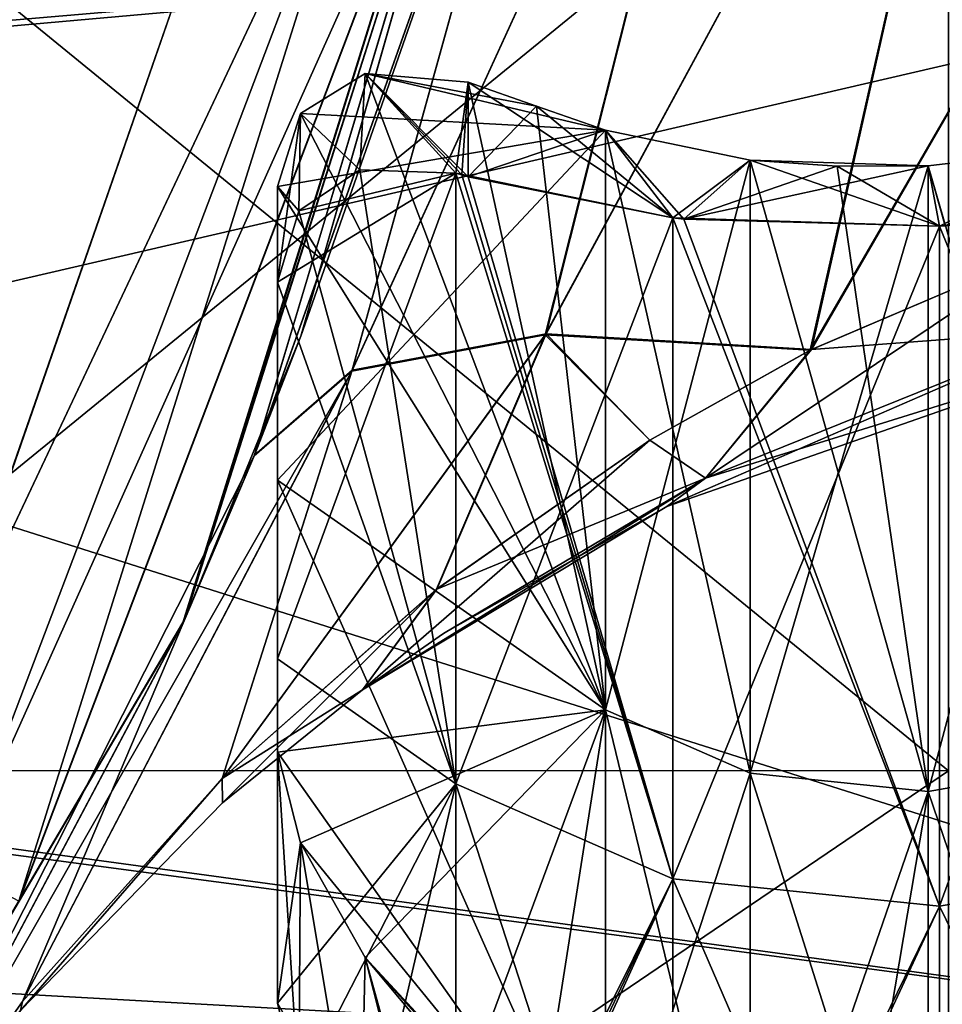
# Model space of a CAD drawing. Header units: metres. Extents: x -46 to 104, y -30 to 30.
# Tile 35 of 127: x 11.45 to 13.81, y -6.27 to -3.75. Entities that reach past the tile are written whole.
import ezdxf

# ---------------------------------------------------------------- set-up
doc = ezdxf.new("R2010")
doc.units = ezdxf.units.M
doc.layers.add('solid_122529', color=7, linetype='CONTINUOUS')

msp = doc.modelspace()

# ---------------------------------------------------------------- linework, layer by layer
at = {"layer": 'solid_122529'}
for points in [[(12.302853, -4.654213, 557.537354), (12.920993, -2.425102, 556.584229), (13.352209, -2.361421, 557.201477)], [(12.797485, -4.560983, 558.118225), (12.302853, -4.654213, 557.537354), (13.352209, -2.361421, 557.201477)], [(13.352654, -2.359109, 578.799133), (12.304104, -4.651912, 578.463074), (12.799639, -4.558865, 577.881714)], [(13.352654, -2.359109, 578.799133), (12.921435, -2.42274, 579.416382), (12.304104, -4.651912, 578.463074)], [(12.797485, -4.560983, 558.118225), (13.352209, -2.361421, 557.201477), (13.976467, -2.383467, 557.626648)], [(13.976965, -2.381139, 578.373962), (13.352654, -2.359109, 578.799133), (12.799639, -4.558865, 577.881714)], [(13.474835, -4.60057, 558.500061), (12.797485, -4.560983, 558.118225), (13.976467, -2.383467, 557.626648)], [(13.976965, -2.381139, 578.373962), (12.799639, -4.558865, 577.881714), (13.478174, -4.598881, 577.500122)], [(13.474835, -4.60057, 558.500061), (13.976467, -2.383467, 557.626648), (14.70908, -2.469373, 557.794495)], [(13.976965, -2.381139, 578.373962), (13.478174, -4.598881, 577.500122), (14.709624, -2.467081, 578.206055)], [(12.920993, -2.425102, 556.584229), (12.053176, -4.870416, 556.833923), (12.172325, -4.564482, 556.66394)], [(12.302853, -4.654213, 557.537354), (12.053176, -4.870416, 556.833923), (12.920993, -2.425102, 556.584229)], [(12.921435, -2.42274, 579.416382), (12.7479, -2.547751, 580.149292), (12.053852, -4.868742, 579.166199)], [(12.921435, -2.42274, 579.416382), (12.053852, -4.868742, 579.166199), (12.304104, -4.651912, 578.463074)], [(12.920993, -2.425102, 556.584229), (12.172325, -4.564482, 556.66394), (12.747429, -2.55011, 555.850891)], [(13.478174, -4.598881, 577.500122), (14.081931, -4.340775, 577.56073), (14.709624, -2.467081, 578.206055)], [(13.474835, -4.60057, 558.500061), (14.70908, -2.469373, 557.794495), (14.081933, -4.340775, 558.43927)], [(11.870115, -5.300978, 550.5), (12.744781, -2.563305, 550.5), (12.053176, -4.870416, 556.833923)], [(12.557202, -3.095073, 550.25), (12.744781, -2.563305, 550.5), (11.870115, -5.300978, 550.5)], [(12.7479, -2.547751, 580.149292), (12.747199, -2.551259, 585.5), (11.876332, -5.287035, 585.5)], [(12.172257, -4.564663, 579.336182), (12.7479, -2.547751, 580.149292), (11.876332, -5.287035, 585.5)], [(12.55733, -3.095104, 585.749756), (11.876332, -5.287035, 585.5), (12.747199, -2.551259, 585.5)], [(12.744781, -2.563305, 550.5), (12.172325, -4.564482, 556.66394), (12.053176, -4.870416, 556.833923)], [(12.053852, -4.868742, 579.166199), (12.7479, -2.547751, 580.149292), (12.172257, -4.564663, 579.336182)], [(12.744781, -2.563305, 550.5), (12.747429, -2.55011, 555.850891), (12.172325, -4.564482, 556.66394)], [(12.215456, -2.652585, 586), (11.033828, -3.24064, 586), (10.460439, -4.777542, 586)], [(11.234023, -5.481225, 586), (12.215456, -2.652585, 586), (10.460439, -4.777542, 586)], [(12.212811, -2.664707, 550), (11.227774, -5.494029, 550), (11.033828, -3.24064, 550)], [(12.379288, -3.05122, 550.066833), (11.227774, -5.494029, 550), (12.212811, -2.664707, 550)], [(12.379508, -3.051275, 585.932983), (12.215456, -2.652585, 586), (11.234023, -5.481225, 586)], [(8.21393, -4.0316, 1087.640991), (8.723456, -2.761495, 1087.296631), (16, -3.364645, 1087.442993)], [(8.717191, -2.781184, 12.699017), (8.201119, -4.057607, 12.350539), (16, -3.364645, 12.557036)], [(10.5, -2.958702, 10.074323), (13.828889, -2.958192, 10.074677), (13.828889, -5.676729, 8.833162)], [(10.5, -5.675944, -8.833496), (13.828889, -5.676729, -8.833162), (13.828889, -2.958192, -10.074677)], [(10.5, -2.958702, -10.074323), (10.5, -5.675944, -8.833496), (13.828889, -2.958192, -10.074677)], [(13.828889, -2.958192, 1089.925293), (10.5, -2.958702, 1089.925659), (10.5, -5.675944, 1091.166504)], [(13.828889, -2.958192, 1089.925293), (10.5, -5.675944, 1091.166504), (13.828889, -5.676729, 1091.16687)], [(13.828889, -5.676729, 1108.83313), (10.5, -2.958702, 1110.074341), (13.828889, -2.958192, 1110.074707)], [(10.5, -5.675944, 8.833496), (10.5, -2.958702, 10.074323), (13.828889, -5.676729, 8.833162)], [(13.828889, -5.676729, 1108.83313), (10.5, -5.675944, 1108.833496), (10.5, -2.958702, 1110.074341)], [(11.289363, -5.925115, 550.066833), (11.227774, -5.494029, 550), (12.379288, -3.05122, 550.066833)], [(11.289564, -5.92522, 585.932983), (12.379508, -3.051275, 585.932983), (11.234023, -5.481225, 586)], [(11.289363, -5.925115, 550.066833), (12.379288, -3.05122, 550.066833), (11.451614, -6.010271, 550.25)], [(12.55733, -3.095104, 585.749756), (12.379508, -3.051275, 585.932983), (11.289564, -5.92522, 585.932983)], [(12.379288, -3.05122, 550.066833), (12.557202, -3.095073, 550.25), (11.451614, -6.010271, 550.25)], [(11.45173, -6.010332, 585.749756), (12.55733, -3.095104, 585.749756), (11.289564, -5.92522, 585.932983)], [(11.451614, -6.010271, 550.25), (12.557202, -3.095073, 550.25), (11.870115, -5.300978, 550.5)], [(11.45173, -6.010332, 585.749756), (11.876332, -5.287035, 585.5), (12.55733, -3.095104, 585.749756)], [(16, -3.364645, -12.557036), (16, -6.499997, -11.258332), (-40.5, -3.364976, -12.556726)], [(16, -3.364645, 1112.557007), (-40.5, -3.364976, 1112.556763), (-40.5, -6.499179, 1111.258667)], [(16, -6.499997, 1111.258301), (16, -3.364645, 1112.557007), (-40.5, -6.499179, 1111.258667)], [(16, -6.499997, -11.258332), (-40.5, -6.499179, -11.258723), (-40.5, -3.364976, -12.556726)], [(7.418487, -5.35617, 11.845313), (16, -6.499997, 11.258332), (16, -3.364645, 12.557036)], [(8.201119, -4.057607, 12.350539), (7.418487, -5.35617, 11.845313), (16, -3.364645, 12.557036)], [(8.21393, -4.0316, 1087.640991), (16, -3.364645, 1087.442993), (16, -6.499997, 1088.741699)], [(12.171475, -3.994546, 1107.460815), (12.32296, -4.138785, 1108.463501), (12.336622, -3.892391, 1107.735474)], [(12.336622, -3.892391, 1092.264526), (12.32296, -4.138785, 1091.536499), (12.171475, -3.994546, 1092.539185)], [(12.171475, -3.994546, 1107.460815), (12.336622, -3.892391, 1107.735474), (12.951815, -5.52094, 1107.598877)], [(12.951815, -4.037411, 1091.519165), (12.336622, -3.892391, 1092.264526), (12.171475, -3.994546, 1092.539185)], [(12.171475, -3.994546, 7.460824), (12.32296, -4.138785, 8.46345), (12.336622, -3.892391, 7.735522)], [(12.336622, -3.892391, -7.735522), (12.32296, -4.138785, -8.46345), (12.171475, -3.994546, -7.460824)], [(12.171475, -3.994546, 7.460824), (12.336622, -3.892391, 7.735522), (12.951815, -5.52094, 7.598926)], [(12.951815, -4.037411, -8.480788), (12.336622, -3.892391, -7.735522), (12.171475, -3.994546, -7.460824)], [(12.336622, -3.892391, 1107.735474), (12.32296, -4.138785, 1108.463501), (12.568792, -4.147578, 1108.784302)], [(12.336622, -3.892391, 1092.264526), (12.568792, -4.147578, 1091.215698), (12.32296, -4.138785, 1091.536499)], [(12.336622, -3.892391, 7.735522), (12.32296, -4.138785, 8.46345), (12.568792, -4.147578, 8.784243)], [(12.336622, -3.892391, -7.735522), (12.568792, -4.147578, -8.784243), (12.32296, -4.138785, -8.46345)], [(12.336622, -3.892391, 1107.735474), (12.568792, -4.147578, 1108.784302), (12.584155, -4.152164, 1108.802002)], [(12.59992, -3.915032, 1091.925659), (12.568792, -4.147578, 1091.215698), (12.336622, -3.892391, 1092.264526)], [(12.336622, -3.892391, 1107.735474), (12.584155, -4.152164, 1108.802002), (12.59992, -4.157139, 1108.819458)], [(12.336622, -3.892391, 1107.735474), (12.59992, -4.157139, 1108.819458), (12.59992, -3.915032, 1108.074341)], [(12.336622, -3.892391, 1107.735474), (12.59992, -3.915032, 1108.074341), (12.951815, -5.52094, 1107.598877)], [(12.336622, -3.892391, 1092.264526), (12.951815, -4.037411, 1091.519165), (12.774848, -3.975885, 1091.723511)], [(12.774848, -3.975885, 1091.723511), (12.59992, -3.915032, 1091.925659), (12.336622, -3.892391, 1092.264526)], [(12.336622, -3.892391, 7.735522), (12.568792, -4.147578, 8.784243), (12.584155, -4.152164, 8.802002)], [(12.59992, -3.915032, -8.074326), (12.568792, -4.147578, -8.784243), (12.336622, -3.892391, -7.735522)], [(12.336622, -3.892391, 7.735522), (12.584155, -4.152164, 8.802002), (12.59992, -4.157139, 8.819454)], [(12.336622, -3.892391, 7.735522), (12.59992, -4.157139, 8.819454), (12.59992, -3.915032, 8.074326)], [(12.336622, -3.892391, 7.735522), (12.59992, -3.915032, 8.074326), (12.951815, -5.52094, 7.598926)], [(12.336622, -3.892391, -7.735522), (12.951815, -4.037411, -8.480788), (12.774848, -3.975885, -8.276436)], [(12.774848, -3.975885, -8.276436), (12.59992, -3.915032, -8.074326), (12.336622, -3.892391, -7.735522)], [(12.59992, -3.915032, 1091.925659), (12.584159, -4.152166, 1091.197998), (12.568792, -4.147578, 1091.215698)], [(12.59992, -3.915032, -8.074326), (12.584159, -4.152166, -8.802006), (12.568792, -4.147578, -8.784243)], [(12.59992, -3.915032, 1091.925659), (12.59992, -4.157139, 1091.180542), (12.584159, -4.152166, 1091.197998)], [(12.59992, -3.915032, -8.074326), (12.59992, -4.157139, -8.819454), (12.584159, -4.152166, -8.802006)], [(12.59992, -3.915032, 1108.074341), (12.59992, -4.157139, 1108.819458), (13.123723, -4.262065, 1109.186768)], [(12.59992, -3.915032, 1108.074341), (13.123723, -4.262065, 1109.186768), (12.774865, -3.975892, 1108.276489)], [(12.774848, -3.975885, 1091.723511), (12.59992, -4.157139, 1091.180542), (12.59992, -3.915032, 1091.925659)], [(12.59992, -3.915032, 1108.074341), (12.774865, -3.975892, 1108.276489), (12.951815, -5.52094, 1107.598877)], [(12.59992, -3.915032, 8.074326), (12.59992, -4.157139, 8.819454), (13.123723, -4.262065, 9.18677)], [(12.59992, -3.915032, 8.074326), (13.123723, -4.262065, 9.18677), (12.774865, -3.975892, 8.276456)], [(12.774848, -3.975885, -8.276436), (12.59992, -4.157139, -8.819454), (12.59992, -3.915032, -8.074326)], [(12.59992, -3.915032, 8.074326), (12.774865, -3.975892, 8.276456), (12.951815, -5.52094, 7.598926)], [(12.951815, -4.037411, 1091.519165), (12.59992, -4.157139, 1091.180542), (12.774848, -3.975885, 1091.723511)], [(12.951815, -4.037411, -8.480788), (12.59992, -4.157139, -8.819454), (12.774848, -3.975885, -8.276436)], [(12.774865, -3.975892, 1108.276489), (13.123723, -4.262065, 1109.186768), (12.951815, -4.037411, 1108.480835)], [(12.774865, -3.975892, 1108.276489), (12.951815, -4.037411, 1108.480835), (12.951815, -5.52094, 1107.598877)], [(12.774865, -3.975892, 8.276456), (13.123723, -4.262065, 9.18677), (12.951815, -4.037411, 8.480788)], [(12.774865, -3.975892, 8.276456), (12.951815, -4.037411, 8.480788), (12.951815, -5.52094, 7.598926)], [(12.171475, -3.994546, 1107.460815), (12.113009, -4.18161, 1107.277344), (12.167589, -4.24368, 1108.203369)], [(12.171475, -3.994546, 1107.460815), (12.951815, -5.52094, 1107.598877), (12.113009, -4.18161, 1107.277344)], [(12.171475, -3.994546, 1092.539185), (12.113009, -4.426786, 1091.96814), (12.113009, -4.18161, 1092.722656)], [(12.171475, -3.994546, 1092.539185), (12.167589, -4.24368, 1091.796631), (12.113009, -4.426786, 1091.96814)], [(12.951815, -4.037411, 1091.519165), (12.171475, -3.994546, 1092.539185), (12.113009, -4.18161, 1092.722656)], [(12.171475, -3.994546, 7.460824), (12.113009, -4.18161, 7.277287), (12.167589, -4.24368, 8.203422)], [(12.171475, -3.994546, 7.460824), (12.951815, -5.52094, 7.598926), (12.113009, -4.18161, 7.277287)], [(12.171475, -3.994546, -7.460824), (12.113009, -4.426786, -8.031862), (12.113009, -4.18161, -7.277287)], [(12.171475, -3.994546, -7.460824), (12.167589, -4.24368, -8.203422), (12.113009, -4.426786, -8.031862)], [(12.951815, -4.037411, -8.480788), (12.171475, -3.994546, -7.460824), (12.113009, -4.18161, -7.277287)], [(12.171475, -3.994546, 1107.460815), (12.167589, -4.24368, 1108.203369), (12.32296, -4.138785, 1108.463501)], [(12.171475, -3.994546, 1092.539185), (12.32296, -4.138785, 1091.536499), (12.167589, -4.24368, 1091.796631)], [(12.171475, -3.994546, 7.460824), (12.167589, -4.24368, 8.203422), (12.32296, -4.138785, 8.46345)], [(12.171475, -3.994546, -7.460824), (12.32296, -4.138785, -8.46345), (12.167589, -4.24368, -8.203422)], [(7.437335, -5.329968, 1088.142822), (8.21393, -4.0316, 1087.640991), (16, -6.499997, 1088.741699)], [(12.951815, -4.037411, 1091.519165), (12.113009, -4.18161, 1092.722656), (12.113009, -4.933078, 1093.209595)], [(12.951815, -5.520942, 1092.401123), (12.951815, -4.037411, 1091.519165), (12.113009, -4.933078, 1093.209595)], [(12.951815, -4.037411, -8.480788), (12.113009, -4.18161, -7.277287), (12.113009, -4.933078, -6.790399)], [(12.951815, -5.520942, -7.598925), (12.951815, -4.037411, -8.480788), (12.113009, -4.933078, -6.790399)], [(12.951815, -4.037411, 1091.519165), (13.12372, -4.262064, 1090.813232), (12.59992, -4.157139, 1091.180542)], [(12.951815, -4.037411, -8.480788), (13.12372, -4.262064, -9.186768), (12.59992, -4.157139, -8.819454)], [(12.951815, -4.037411, 1108.480835), (13.123723, -4.262065, 1109.186768), (13.151624, -4.265043, 1109.198242)], [(13.321526, -4.11436, 1108.748901), (12.951815, -4.037411, 1108.480835), (13.151624, -4.265043, 1109.198242)], [(13.321472, -4.114355, 1091.251099), (13.12372, -4.262064, 1090.813232), (12.951815, -4.037411, 1091.519165)], [(13.321779, -5.682841, 1107.821777), (12.951815, -5.52094, 1107.598877), (12.951815, -4.037411, 1108.480835)], [(13.321779, -5.682841, 1107.821777), (12.951815, -4.037411, 1108.480835), (13.321526, -4.11436, 1108.748901)], [(13.321472, -4.114355, 1091.251099), (12.951815, -4.037411, 1091.519165), (12.951815, -5.520942, 1092.401123)], [(12.951815, -4.037411, 8.480788), (13.123723, -4.262065, 9.18677), (13.151624, -4.265043, 9.198298)], [(13.321526, -4.11436, 8.748941), (12.951815, -4.037411, 8.480788), (13.151624, -4.265043, 9.198298)], [(13.321472, -4.114355, -8.74892), (13.12372, -4.262064, -9.186768), (12.951815, -4.037411, -8.480788)], [(13.321779, -5.682841, 7.821747), (12.951815, -5.52094, 7.598926), (12.951815, -4.037411, 8.480788)], [(13.321779, -5.682841, 7.821747), (12.951815, -4.037411, 8.480788), (13.321526, -4.11436, 8.748941)], [(13.321472, -4.114355, -8.74892), (12.951815, -4.037411, -8.480788), (12.951815, -5.520942, -7.598925)], [(13.776468, -5.729902, 1092.113525), (14.217859, -5.652158, 1092.220459), (14.217859, -4.076731, 1091.290894)], [(13.776532, -4.128455, 1091.169067), (13.776468, -5.729902, 1092.113525), (14.217859, -4.076731, 1091.290894)], [(13.776468, -5.729902, -7.88652), (14.217859, -5.652158, -7.779528), (14.217859, -4.076731, -8.709087)], [(13.776532, -4.128455, -8.830877), (13.776468, -5.729902, -7.88652), (14.217859, -4.076731, -8.709087)], [(13.776532, -4.128455, 1091.169067), (14.217859, -4.076731, 1091.290894), (13.805654, -4.283122, 1090.690674)], [(13.776532, -4.128455, -8.830877), (14.217859, -4.076731, -8.709087), (13.805654, -4.283122, -9.309363)], [(13.776591, -4.128453, 1108.830933), (13.819984, -4.282494, 1109.308594), (14.217859, -4.076731, 1108.709106)], [(13.776591, -4.128453, 1108.830933), (14.217859, -4.076731, 1108.709106), (14.217859, -5.652157, 1107.779541)], [(13.776591, -4.128453, 8.830876), (13.819984, -4.282494, 9.308644), (14.217859, -4.076731, 8.709087)], [(13.776591, -4.128453, 8.830876), (14.217859, -4.076731, 8.709087), (14.217859, -5.652157, 7.779529)], [(14.217859, -4.076731, 1091.290894), (13.82039, -4.282476, 1090.691406), (13.805654, -4.283122, 1090.690674)], [(14.217859, -4.076731, -8.709087), (13.82039, -4.282476, -9.308624), (13.805654, -4.283122, -9.309363)], [(13.321472, -4.114355, 1091.251099), (12.951815, -5.520942, 1092.401123), (13.321779, -5.682829, 1092.178223)], [(13.321472, -4.114355, -8.74892), (12.951815, -5.520942, -7.598925), (13.321779, -5.682829, -7.821755)], [(13.321472, -4.114355, 1091.251099), (13.152021, -4.265083, 1090.801514), (13.12372, -4.262064, 1090.813232)], [(13.321472, -4.114355, -8.74892), (13.152021, -4.265083, -9.198456), (13.12372, -4.262064, -9.186768)], [(13.321526, -4.11436, 1108.748901), (13.151624, -4.265043, 1109.198242), (13.805645, -4.283122, 1109.309326)], [(13.321526, -4.11436, 8.748941), (13.151624, -4.265043, 9.198298), (13.805645, -4.283122, 9.309362)], [(13.321472, -4.114355, 1091.251099), (13.543326, -4.129791, 1091.184814), (13.152021, -4.265083, 1090.801514)], [(13.321472, -4.114355, -8.74892), (13.543326, -4.129791, -8.815229), (13.152021, -4.265083, -9.198456)], [(13.776532, -4.128455, 1091.169067), (13.805654, -4.283122, 1090.690674), (13.152021, -4.265083, 1090.801514)], [(13.543326, -4.129791, 1091.184814), (13.776532, -4.128455, 1091.169067), (13.152021, -4.265083, 1090.801514)], [(13.776532, -4.128455, -8.830877), (13.805654, -4.283122, -9.309363), (13.152021, -4.265083, -9.198456)], [(13.543326, -4.129791, -8.815229), (13.776532, -4.128455, -8.830877), (13.152021, -4.265083, -9.198456)], [(13.321472, -4.114355, 1091.251099), (13.776532, -4.128455, 1091.169067), (13.543326, -4.129791, 1091.184814)], [(13.321472, -4.114355, 1091.251099), (13.321779, -5.682829, 1092.178223), (13.776532, -4.128455, 1091.169067)], [(13.321472, -4.114355, -8.74892), (13.776532, -4.128455, -8.830877), (13.543326, -4.129791, -8.815229)], [(13.321472, -4.114355, -8.74892), (13.321779, -5.682829, -7.821755), (13.776532, -4.128455, -8.830877)], [(13.321526, -4.11436, 1108.748901), (13.805645, -4.283122, 1109.309326), (13.543889, -4.129809, 1108.815308)], [(13.321526, -4.11436, 1108.748901), (13.543889, -4.129809, 1108.815308), (13.776468, -5.729889, 1107.886475)], [(13.321779, -5.682841, 1107.821777), (13.321526, -4.11436, 1108.748901), (13.776468, -5.729889, 1107.886475)], [(13.321526, -4.11436, 8.748941), (13.805645, -4.283122, 9.309362), (13.543889, -4.129809, 8.815331)], [(13.321526, -4.11436, 8.748941), (13.543889, -4.129809, 8.815331), (13.776468, -5.729889, 7.88653)], [(13.321779, -5.682841, 7.821747), (13.321526, -4.11436, 8.748941), (13.776468, -5.729889, 7.88653)], [(13.321779, -5.682829, 1092.178223), (13.776468, -5.729902, 1092.113525), (13.776532, -4.128455, 1091.169067)], [(13.321779, -5.682829, -7.821755), (13.776468, -5.729902, -7.88652), (13.776532, -4.128455, -8.830877)], [(13.543889, -4.129809, 1108.815308), (13.805645, -4.283122, 1109.309326), (13.776591, -4.128453, 1108.830933)], [(13.543889, -4.129809, 1108.815308), (13.776591, -4.128453, 1108.830933), (13.776468, -5.729889, 1107.886475)], [(13.543889, -4.129809, 8.815331), (13.805645, -4.283122, 9.309362), (13.776591, -4.128453, 8.830876)], [(13.543889, -4.129809, 8.815331), (13.776591, -4.128453, 8.830876), (13.776468, -5.729889, 7.88653)], [(13.776468, -5.729889, 1107.886475), (13.776591, -4.128453, 1108.830933), (14.217859, -5.652157, 1107.779541)], [(13.776468, -5.729889, 7.88653), (13.776591, -4.128453, 8.830876), (14.217859, -5.652157, 7.779529)], [(13.776591, -4.128453, 1108.830933), (13.805645, -4.283122, 1109.309326), (13.819984, -4.282494, 1109.308594)], [(13.776591, -4.128453, 8.830876), (13.805645, -4.283122, 9.309362), (13.819984, -4.282494, 9.308644)], [(12.568792, -4.147578, 1108.784302), (12.113009, -4.426786, 1108.03186), (12.113009, -5.390534, 1107.419434)], [(12.568792, -4.147578, 1108.784302), (12.167589, -4.24368, 1108.203369), (12.113009, -4.426786, 1108.03186)], [(12.568792, -5.709849, 1107.858887), (12.568792, -4.147578, 1108.784302), (12.113009, -5.390534, 1107.419434)], [(12.568792, -4.147578, 8.784243), (12.113009, -4.426786, 8.031862), (12.113009, -5.390534, 7.419483)], [(12.568792, -4.147578, 8.784243), (12.167589, -4.24368, 8.203422), (12.113009, -4.426786, 8.031862)], [(12.568792, -5.709849, 7.85894), (12.568792, -4.147578, 8.784243), (12.113009, -5.390534, 7.419483)], [(12.568792, -4.147578, 1108.784302), (12.32296, -4.138785, 1108.463501), (12.167589, -4.24368, 1108.203369)], [(12.167589, -4.24368, 1091.796631), (12.32296, -4.138785, 1091.536499), (12.568792, -5.709853, 1092.141113)], [(12.568792, -4.147578, 8.784243), (12.32296, -4.138785, 8.46345), (12.167589, -4.24368, 8.203422)], [(12.167589, -4.24368, -8.203422), (12.32296, -4.138785, -8.46345), (12.568792, -5.709853, -7.858938)], [(12.32296, -4.138785, 1091.536499), (12.568792, -4.147578, 1091.215698), (12.568792, -5.709853, 1092.141113)], [(12.32296, -4.138785, -8.46345), (12.568792, -4.147578, -8.784243), (12.568792, -5.709853, -7.858938)], [(13.123723, -4.262065, 1109.186768), (12.568792, -4.147578, 1108.784302), (12.568792, -5.709849, 1107.858887)], [(13.123723, -4.262065, 1109.186768), (12.584155, -4.152164, 1108.802002), (12.568792, -4.147578, 1108.784302)], [(13.123739, -5.952696, 1091.806885), (12.568792, -5.709853, 1092.141113), (12.568792, -4.147578, 1091.215698)], [(12.584159, -4.152166, 1091.197998), (13.123739, -5.952696, 1091.806885), (12.568792, -4.147578, 1091.215698)], [(13.123723, -4.262065, 9.18677), (12.568792, -4.147578, 8.784243), (12.568792, -5.709849, 7.85894)], [(13.123723, -4.262065, 9.18677), (12.584155, -4.152164, 8.802002), (12.568792, -4.147578, 8.784243)], [(13.123739, -5.952696, -8.193174), (12.568792, -5.709853, -7.858938), (12.568792, -4.147578, -8.784243)], [(12.584159, -4.152166, -8.802006), (13.123739, -5.952696, -8.193174), (12.568792, -4.147578, -8.784243)], [(13.123723, -4.262065, 1109.186768), (12.59992, -4.157139, 1108.819458), (12.584155, -4.152164, 1108.802002)], [(13.123723, -4.262065, 9.18677), (12.59992, -4.157139, 8.819454), (12.584155, -4.152164, 8.802002)], [(12.584159, -4.152166, 1091.197998), (12.59992, -4.157139, 1091.180542), (13.123739, -5.952696, 1091.806885)], [(12.584159, -4.152166, -8.802006), (12.59992, -4.157139, -8.819454), (13.123739, -5.952696, -8.193174)], [(12.113009, -5.390534, 1107.419434), (12.113009, -4.18161, 1107.277344), (12.113009, -4.9334, 1106.790161)], [(12.951815, -5.52094, 1107.598877), (12.113009, -4.9334, 1106.790161), (12.113009, -4.18161, 1107.277344)], [(12.113009, -5.390534, 1107.419434), (12.113009, -4.426786, 1108.03186), (12.113009, -4.18161, 1107.277344)], [(12.167589, -4.24368, 1108.203369), (12.113009, -4.18161, 1107.277344), (12.113009, -4.426786, 1108.03186)], [(12.113009, -4.18161, 1092.722656), (12.113009, -5.390287, 1092.580322), (12.113009, -6.270802, 1093.307861)], [(12.113009, -4.933078, 1093.209595), (12.113009, -4.18161, 1092.722656), (12.113009, -6.270802, 1093.307861)], [(12.113009, -4.18161, 1092.722656), (12.113009, -4.426786, 1091.96814), (12.113009, -5.390287, 1092.580322)], [(12.113009, -5.390534, 7.419483), (12.113009, -4.18161, 7.277287), (12.113009, -4.9334, 6.790164)], [(12.951815, -5.52094, 7.598926), (12.113009, -4.9334, 6.790164), (12.113009, -4.18161, 7.277287)], [(12.113009, -5.390534, 7.419483), (12.113009, -4.426786, 8.031862), (12.113009, -4.18161, 7.277287)], [(12.167589, -4.24368, 8.203422), (12.113009, -4.18161, 7.277287), (12.113009, -4.426786, 8.031862)], [(12.113009, -4.18161, -7.277287), (12.113009, -5.390287, -7.41967), (12.113009, -6.270802, -6.692105)], [(12.113009, -4.933078, -6.790399), (12.113009, -4.18161, -7.277287), (12.113009, -6.270802, -6.692105)], [(12.113009, -4.18161, -7.277287), (12.113009, -4.426786, -8.031862), (12.113009, -5.390287, -7.41967)], [(12.59992, -4.157139, 1091.180542), (13.12372, -4.262064, 1090.813232), (13.123739, -5.952696, 1091.806885)], [(12.59992, -4.157139, -8.819454), (13.12372, -4.262064, -9.186768), (13.123739, -5.952696, -8.193174)], [(13.805645, -4.283122, 1109.309326), (13.805773, -6.023279, 1108.290283), (14.467859, -4.205538, 1109.126709)], [(13.819984, -4.282494, 1109.308594), (13.805645, -4.283122, 1109.309326), (14.467859, -4.205538, 1109.126709)], [(13.805645, -4.283122, 9.309362), (13.805773, -6.023279, 8.290341), (14.467859, -4.205538, 9.126698)], [(13.819984, -4.282494, 9.308644), (13.805645, -4.283122, 9.309362), (14.467859, -4.205538, 9.126698)], [(13.805654, -4.283122, 1090.690674), (14.467859, -4.205538, 1090.873291), (14.467859, -5.906676, 1091.870117)], [(13.805654, -4.283122, 1090.690674), (13.82039, -4.282476, 1090.691406), (14.467859, -4.205538, 1090.873291)], [(13.805654, -4.283122, -9.309363), (14.467859, -4.205538, -9.126698), (14.467859, -5.906676, -8.129843)], [(13.805654, -4.283122, -9.309363), (13.82039, -4.282476, -9.308624), (14.467859, -4.205538, -9.126698)], [(13.805773, -6.023279, 1108.290283), (14.467859, -5.906676, 1108.129883), (14.467859, -4.205538, 1109.126709)], [(13.805773, -6.023279, 8.290341), (14.467859, -5.906676, 8.129843), (14.467859, -4.205538, 9.126698)], [(12.167589, -4.24368, 1091.796631), (12.568792, -5.709853, 1092.141113), (12.113009, -4.426786, 1091.96814)], [(12.167589, -4.24368, -8.203422), (12.568792, -5.709853, -7.858938), (12.113009, -4.426786, -8.031862)], [(13.123739, -5.952688, 1108.193237), (13.123723, -4.262065, 1109.186768), (12.568792, -5.709849, 1107.858887)], [(13.123739, -5.952688, 8.19318), (13.123723, -4.262065, 9.18677), (12.568792, -5.709849, 7.85894)], [(13.805773, -6.023287, 1091.709717), (13.123739, -5.952696, 1091.806885), (13.12372, -4.262064, 1090.813232)], [(13.152021, -4.265083, 1090.801514), (13.805773, -6.023287, 1091.709717), (13.12372, -4.262064, 1090.813232)], [(13.805773, -6.023287, -8.290335), (13.123739, -5.952696, -8.193174), (13.12372, -4.262064, -9.186768)], [(13.152021, -4.265083, -9.198456), (13.805773, -6.023287, -8.290335), (13.12372, -4.262064, -9.186768)], [(13.805645, -4.283122, 1109.309326), (13.123723, -4.262065, 1109.186768), (13.123739, -5.952688, 1108.193237)], [(13.151624, -4.265043, 1109.198242), (13.123723, -4.262065, 1109.186768), (13.805645, -4.283122, 1109.309326)], [(13.805645, -4.283122, 9.309362), (13.123723, -4.262065, 9.18677), (13.123739, -5.952688, 8.19318)], [(13.151624, -4.265043, 9.198298), (13.123723, -4.262065, 9.18677), (13.805645, -4.283122, 9.309362)], [(13.152021, -4.265083, 1090.801514), (13.805654, -4.283122, 1090.690674), (13.805773, -6.023287, 1091.709717)], [(13.152021, -4.265083, -9.198456), (13.805654, -4.283122, -9.309363), (13.805773, -6.023287, -8.290335)], [(13.805645, -4.283122, 1109.309326), (13.123739, -5.952688, 1108.193237), (13.805773, -6.023279, 1108.290283)], [(13.805645, -4.283122, 9.309362), (13.123739, -5.952688, 8.19318), (13.805773, -6.023279, 8.290341)], [(13.805773, -6.023287, 1091.709717), (13.805654, -4.283122, 1090.690674), (14.467859, -5.906676, 1091.870117)], [(13.805773, -6.023287, -8.290335), (13.805654, -4.283122, -9.309363), (14.467859, -5.906676, -8.129843)], [(13.207299, -4.927977, 558.742371), (13.474835, -4.60057, 558.500061), (14.081933, -4.340775, 558.43927)], [(13.207299, -4.927977, 558.742371), (14.081933, -4.340775, 558.43927), (14.147252, -4.548684, 558.622803)], [(14.147251, -4.548669, 577.377197), (14.081931, -4.340775, 577.56073), (13.478174, -4.598881, 577.500122)], [(12.568792, -5.709853, 1092.141113), (12.113009, -5.390287, 1092.580322), (12.113009, -4.426786, 1091.96814)], [(12.568792, -5.709853, -7.858938), (12.113009, -5.390287, -7.41967), (12.113009, -4.426786, -8.031862)], [(11.97139, -5.696119, 577.564026), (12.799639, -4.558865, 577.881714), (12.304104, -4.651912, 578.463074)], [(11.97139, -5.696119, 577.564026), (12.519799, -5.211987, 577.514771), (12.799639, -4.558865, 577.881714)], [(12.519799, -5.211987, 577.514771), (13.065242, -4.830783, 577.492554), (12.799639, -4.558865, 577.881714)], [(13.065242, -4.830783, 577.492554), (13.478174, -4.598881, 577.500122), (12.799639, -4.558865, 577.881714)], [(14.147252, -4.548684, 558.622803), (14.191486, -4.621915, 558.894531), (13.108038, -5.000677, 558.882324)], [(13.207299, -4.927977, 558.742371), (14.147252, -4.548684, 558.622803), (13.108038, -5.000677, 558.882324)], [(13.207304, -4.927974, 577.257629), (14.147251, -4.548669, 577.377197), (13.478174, -4.598881, 577.500122)], [(13.207304, -4.927974, 577.257629), (14.191486, -4.621915, 577.105469), (14.147251, -4.548669, 577.377197)], [(12.053852, -4.868742, 579.166199), (12.172257, -4.564663, 579.336182), (11.876332, -5.287035, 585.5)], [(11.971366, -5.696142, 558.435974), (12.302853, -4.654213, 557.537354), (12.797485, -4.560983, 558.118225)], [(12.519772, -5.212009, 558.485229), (11.971366, -5.696142, 558.435974), (12.797485, -4.560983, 558.118225)], [(12.519772, -5.212009, 558.485229), (12.797485, -4.560983, 558.118225), (13.065219, -4.830797, 558.507446)], [(13.065219, -4.830797, 558.507446), (12.797485, -4.560983, 558.118225), (13.474835, -4.60057, 558.500061)], [(13.207299, -4.927977, 558.742371), (13.065219, -4.830797, 558.507446), (13.474835, -4.60057, 558.500061)], [(13.207304, -4.927974, 577.257629), (13.478174, -4.598881, 577.500122), (13.065242, -4.830783, 577.492554)], [(13.108058, -5.000668, 577.117676), (13.108038, -5.000677, 558.882324), (14.191486, -4.621915, 558.894531)], [(13.108058, -5.000668, 577.117676), (14.191486, -4.621915, 558.894531), (14.191486, -4.621915, 577.105469)], [(13.207304, -4.927974, 577.257629), (13.108058, -5.000668, 577.117676), (14.191486, -4.621915, 577.105469)], [(12.302853, -4.654213, 557.537354), (11.041972, -6.861111, 558.326477), (12.053176, -4.870416, 556.833923)], [(11.460169, -6.267146, 558.375854), (11.041972, -6.861111, 558.326477), (12.302853, -4.654213, 557.537354)], [(11.971366, -5.696142, 558.435974), (11.460169, -6.267146, 558.375854), (12.302853, -4.654213, 557.537354)], [(11.460178, -6.267134, 577.624146), (12.304104, -4.651912, 578.463074), (12.053852, -4.868742, 579.166199)], [(11.460178, -6.267134, 577.624146), (11.97139, -5.696119, 577.564026), (12.304104, -4.651912, 578.463074)], [(12.33011, -5.469411, 558.739075), (12.519772, -5.212009, 558.485229), (13.065219, -4.830797, 558.507446)], [(13.207299, -4.927977, 558.742371), (12.33011, -5.469411, 558.739075), (13.065219, -4.830797, 558.507446)], [(13.207304, -4.927974, 577.257629), (13.065242, -4.830783, 577.492554), (12.519799, -5.211987, 577.514771)], [(11.041972, -6.861111, 577.673462), (12.053852, -4.868742, 579.166199), (11.876332, -5.287035, 585.5)], [(11.460178, -6.267134, 577.624146), (12.053852, -4.868742, 579.166199), (11.041972, -6.861111, 577.673462)], [(11.870115, -5.300978, 550.5), (12.053176, -4.870416, 556.833923), (11.041972, -6.861111, 558.326477)], [(12.113009, -5.628923, 1093.774292), (12.113009, -4.933078, 1093.209595), (12.113009, -6.270802, 1093.307861)], [(12.951815, -5.520942, 1092.401123), (12.113009, -4.933078, 1093.209595), (12.113009, -5.628923, 1093.774292)], [(12.113009, -5.628923, -6.225752), (12.113009, -4.933078, -6.790399), (12.113009, -6.270802, -6.692105)], [(12.951815, -5.520942, -7.598925), (12.113009, -4.933078, -6.790399), (12.113009, -5.628923, -6.225752)], [(12.113009, -6.270802, 1106.692139), (12.113009, -4.9334, 1106.790161), (12.113009, -5.628923, 1106.225708)], [(12.951815, -6.81808, 1106.460571), (12.113009, -5.628923, 1106.225708), (12.113009, -4.9334, 1106.790161)], [(12.113009, -6.270802, 1106.692139), (12.113009, -5.390534, 1107.419434), (12.113009, -4.9334, 1106.790161)], [(12.951815, -5.52094, 1107.598877), (12.951815, -6.81808, 1106.460571), (12.113009, -4.9334, 1106.790161)], [(12.113009, -6.270802, 6.692105), (12.113009, -4.9334, 6.790164), (12.113009, -5.628923, 6.225752)], [(12.951815, -6.81808, 6.460514), (12.113009, -5.628923, 6.225752), (12.113009, -4.9334, 6.790164)], [(12.113009, -6.270802, 6.692105), (12.113009, -5.390534, 7.419483), (12.113009, -4.9334, 6.790164)], [(12.951815, -5.52094, 7.598926), (12.951815, -6.81808, 6.460514), (12.113009, -4.9334, 6.790164)], [(13.207299, -4.927977, 558.742371), (12.537088, -5.325361, 558.78656), (12.33011, -5.469411, 558.739075)], [(13.207304, -4.927974, 577.257629), (12.519799, -5.211987, 577.514771), (12.330112, -5.46941, 577.260925)], [(13.207304, -4.927974, 577.257629), (12.330112, -5.46941, 577.260925), (13.108058, -5.000668, 577.117676)], [(13.207299, -4.927977, 558.742371), (13.108038, -5.000677, 558.882324), (12.537088, -5.325361, 558.78656)], [(13.108058, -5.000668, 577.117676), (12.330112, -5.46941, 577.260925), (12.537114, -5.325344, 577.213379)], [(12.537114, -5.325344, 577.213379), (12.537088, -5.325361, 558.78656), (13.108038, -5.000677, 558.882324)], [(13.108058, -5.000668, 577.117676), (12.537114, -5.325344, 577.213379), (13.108038, -5.000677, 558.882324)], [(11.971882, -5.758678, 558.644165), (11.971366, -5.696142, 558.435974), (12.519772, -5.212009, 558.485229)], [(12.330112, -5.46941, 577.260925), (12.519799, -5.211987, 577.514771), (11.97139, -5.696119, 577.564026)], [(11.971882, -5.758678, 558.644165), (12.519772, -5.212009, 558.485229), (12.33011, -5.469411, 558.739075)], [(11.041972, -6.861111, 577.673462), (11.876332, -5.287035, 585.5), (10.383819, -7.821529, 585.5)], [(11.45173, -6.010332, 585.749756), (10.383819, -7.821529, 585.5), (11.876332, -5.287035, 585.5)], [(10.375798, -7.832165, 550.5), (11.870115, -5.300978, 550.5), (11.041972, -6.861111, 558.326477)], [(11.451614, -6.010271, 550.25), (11.870115, -5.300978, 550.5), (10.375798, -7.832165, 550.5)], [(6.215284, -6.716105, 1088.869263), (7.437335, -5.329968, 1088.142822), (16, -6.499997, 1088.741699)], [(12.330112, -5.46941, 577.260925), (12.33011, -5.469411, 558.739075), (12.537088, -5.325361, 558.78656)], [(12.537114, -5.325344, 577.213379), (12.330112, -5.46941, 577.260925), (12.537088, -5.325361, 558.78656)], [(7.418487, -5.35617, 11.845313), (6.192521, -6.737092, 11.118074), (16, -6.499997, 11.258332)], [(12.568792, -5.709853, 1092.141113), (12.113009, -6.270802, 1093.307861), (12.113009, -5.390287, 1092.580322)], [(12.568792, -5.709853, -7.858938), (12.113009, -6.270802, -6.692105), (12.113009, -5.390287, -7.41967)], [(12.568792, -5.709849, 1107.858887), (12.113009, -5.390534, 1107.419434), (12.113009, -6.270802, 1106.692139)], [(12.568792, -5.709849, 7.85894), (12.113009, -5.390534, 7.419483), (12.113009, -6.270802, 6.692105)], [(12.330112, -5.46941, 577.260925), (11.97139, -5.696119, 577.564026), (11.971903, -5.758659, 577.355835)], [(11.971903, -5.758659, 577.355835), (11.971882, -5.758678, 558.644165), (12.33011, -5.469411, 558.739075)], [(12.330112, -5.46941, 577.260925), (11.971903, -5.758659, 577.355835), (12.33011, -5.469411, 558.739075)], [(12.171475, -5.861282, 1093.895386), (12.951815, -5.520942, 1092.401123), (12.113009, -5.628923, 1093.774292)], [(12.171475, -5.861282, -6.10456), (12.951815, -5.520942, -7.598925), (12.113009, -5.628923, -6.225752)], [(12.171475, -5.861282, 1093.895386), (12.336622, -6.154104, 1093.907715), (12.951815, -5.520942, 1092.401123)], [(12.171475, -5.861282, -6.10456), (12.336622, -6.154104, -6.092291), (12.951815, -5.520942, -7.598925)], [(12.336622, -6.154104, 1093.907715), (12.59992, -6.469328, 1093.781494), (12.951815, -5.520942, 1092.401123)], [(12.336622, -6.154104, -6.092291), (12.59992, -6.469328, -6.218521), (12.951815, -5.520942, -7.598925)], [(12.59992, -6.469328, 1093.781494), (12.774865, -6.642759, 1093.661133), (12.951815, -5.520942, 1092.401123)], [(12.59992, -6.469328, -6.218521), (12.774865, -6.642759, -6.338863), (12.951815, -5.520942, -7.598925)], [(12.774865, -6.642759, 1093.661133), (12.951815, -6.81808, 1093.539429), (12.951815, -5.520942, 1092.401123)], [(12.774865, -6.642759, -6.338863), (12.951815, -6.81808, -6.460514), (12.951815, -5.520942, -7.598925)], [(13.321472, -7.049313, 1106.616577), (12.951815, -6.81808, 1106.460571), (12.951815, -5.52094, 1107.598877)], [(13.321472, -7.049313, 1106.616577), (12.951815, -5.52094, 1107.598877), (13.321779, -5.682841, 1107.821777)], [(13.321472, -7.049313, 6.616549), (12.951815, -6.81808, 6.460514), (12.951815, -5.52094, 7.598926)], [(13.321472, -7.049313, 6.616549), (12.951815, -5.52094, 7.598926), (13.321779, -5.682841, 7.821747)], [(13.321779, -5.682829, 1092.178223), (12.951815, -5.520942, 1092.401123), (12.951815, -6.81808, 1093.539429)], [(13.321779, -5.682829, -7.821755), (12.951815, -5.520942, -7.598925), (12.951815, -6.81808, -6.460514)], [(12.171475, -5.861282, 1106.104614), (12.113009, -6.270802, 1106.692139), (12.113009, -5.628923, 1106.225708)], [(12.171475, -5.861282, 1106.104614), (12.113009, -5.628923, 1106.225708), (12.951815, -6.81808, 1106.460571)], [(12.167589, -6.490548, 1093.429077), (12.113009, -5.628923, 1093.774292), (12.113009, -6.270802, 1093.307861)], [(12.171475, -5.861282, 1093.895386), (12.113009, -5.628923, 1093.774292), (12.167589, -6.490548, 1093.429077)], [(12.171475, -5.861282, 6.10456), (12.113009, -6.270802, 6.692105), (12.113009, -5.628923, 6.225752)], [(12.171475, -5.861282, 6.10456), (12.113009, -5.628923, 6.225752), (12.951815, -6.81808, 6.460514)], [(12.167589, -6.490548, -6.570977), (12.113009, -5.628923, -6.225752), (12.113009, -6.270802, -6.692105)], [(12.171475, -5.861282, -6.10456), (12.113009, -5.628923, -6.225752), (12.167589, -6.490548, -6.570977)], [(13.776468, -5.729889, 1107.886475), (14.217859, -5.652157, 1107.779541), (14.217859, -7.023055, 1106.568481)], [(13.776468, -5.729889, 7.88653), (14.217859, -5.652157, 7.779529), (14.217859, -7.023055, 6.568458)], [(13.776468, -5.729902, 1092.113525), (13.776591, -7.1229, 1093.344727), (14.217859, -5.652158, 1092.220459)], [(13.776468, -5.729902, -7.88652), (13.776591, -7.1229, -6.655282), (14.217859, -5.652158, -7.779528)], [(13.776591, -7.1229, 1093.344727), (14.217859, -7.023055, 1093.431519), (14.217859, -5.652158, 1092.220459)], [(13.776591, -7.1229, -6.655282), (14.217859, -7.023055, -6.568458), (14.217859, -5.652158, -7.779528)], [(10.5, -5.675944, 8.833496), (13.828889, -5.676729, 8.833162), (13.828889, -7.93537, 6.876038)], [(10.5, -7.935764, 6.875546), (10.5, -5.675944, 8.833496), (13.828889, -7.93537, 6.876038)], [(10.5, -5.675944, -8.833496), (10.5, -7.935764, -6.875546), (13.828889, -5.676729, -8.833162)], [(13.828889, -5.676729, 1091.16687), (10.5, -5.675944, 1091.166504), (10.5, -7.935764, 1093.124512)], [(13.828889, -7.93537, 1106.876099), (10.5, -7.935764, 1106.875488), (10.5, -5.675944, 1108.833496)], [(13.828889, -7.93537, 1106.876099), (10.5, -5.675944, 1108.833496), (13.828889, -5.676729, 1108.83313)], [(10.5, -7.935764, -6.875546), (13.828889, -7.93537, -6.876038), (13.828889, -5.676729, -8.833162)], [(13.828889, -5.676729, 1091.16687), (10.5, -7.935764, 1093.124512), (13.828889, -7.93537, 1093.123901)], [(13.321779, -5.682829, 1092.178223), (12.951815, -6.81808, 1093.539429), (13.321526, -7.04933, 1093.383423)], [(13.321779, -5.682829, -7.821755), (12.951815, -6.81808, -6.460514), (13.321526, -7.04933, -6.61656)], [(13.321472, -7.049313, 1106.616577), (13.321779, -5.682841, 1107.821777), (13.776532, -7.122901, 1106.655273)], [(13.321472, -7.049313, 6.616549), (13.321779, -5.682841, 7.821747), (13.776532, -7.122901, 6.655285)], [(13.321779, -5.682829, 1092.178223), (13.321526, -7.04933, 1093.383423), (13.776468, -5.729902, 1092.113525)], [(13.321779, -5.682829, -7.821755), (13.321526, -7.04933, -6.61656), (13.776468, -5.729902, -7.88652)], [(13.321779, -5.682841, 1107.821777), (13.776468, -5.729889, 1107.886475), (13.776532, -7.122901, 1106.655273)], [(13.321779, -5.682841, 7.821747), (13.776468, -5.729889, 7.88653), (13.776532, -7.122901, 6.655285)], [(11.455148, -6.290256, 558.478943), (11.460169, -6.267146, 558.375854), (11.971366, -5.696142, 558.435974)], [(11.455148, -6.290256, 558.478943), (11.971366, -5.696142, 558.435974), (11.971882, -5.758678, 558.644165)], [(11.455157, -6.290245, 577.521057), (11.97139, -5.696119, 577.564026), (11.460178, -6.267134, 577.624146)], [(11.971903, -5.758659, 577.355835), (11.97139, -5.696119, 577.564026), (11.455157, -6.290245, 577.521057)], [(12.167589, -6.490548, 1106.570923), (12.568792, -5.709849, 1107.858887), (12.113009, -6.270802, 1106.692139)], [(12.167589, -6.490548, 6.570977), (12.568792, -5.709849, 7.85894), (12.113009, -6.270802, 6.692105)], [(12.568792, -5.709853, 1092.141113), (12.568792, -7.072639, 1093.340942), (12.113009, -6.270802, 1093.307861)], [(12.568792, -5.709853, -7.858938), (12.568792, -7.072639, -6.659061), (12.113009, -6.270802, -6.692105)], [(12.167589, -6.490548, 1106.570923), (12.32296, -6.770265, 1106.551514), (12.568792, -5.709849, 1107.858887)], [(12.167589, -6.490548, 6.570977), (12.32296, -6.770265, 6.551569), (12.568792, -5.709849, 7.85894)], [(12.32296, -6.770265, 1106.551514), (12.568792, -7.072639, 1106.659058), (12.568792, -5.709849, 1107.858887)], [(12.32296, -6.770265, 6.551569), (12.568792, -7.072639, 6.659061), (12.568792, -5.709849, 7.85894)], [(13.123739, -5.952688, 1108.193237), (12.568792, -5.709849, 1107.858887), (12.568792, -7.072639, 1106.659058)], [(13.123739, -5.952688, 8.19318), (12.568792, -5.709849, 7.85894), (12.568792, -7.072639, 6.659061)], [(13.123723, -7.420087, 1093.107666), (12.568792, -7.072639, 1093.340942), (12.568792, -5.709853, 1092.141113)], [(13.123739, -5.952696, 1091.806885), (13.123723, -7.420087, 1093.107666), (12.568792, -5.709853, 1092.141113)], [(13.123723, -7.420087, -6.892334), (12.568792, -7.072639, -6.659061), (12.568792, -5.709853, -7.858938)], [(13.123739, -5.952696, -8.193174), (13.123723, -7.420087, -6.892334), (12.568792, -5.709853, -7.858938)], [(13.321526, -7.04933, 1093.383423), (13.543889, -7.107697, 1093.348267), (13.776468, -5.729902, 1092.113525)], [(13.321526, -7.04933, -6.61656), (13.543889, -7.107697, -6.651769), (13.776468, -5.729902, -7.88652)], [(13.543889, -7.107697, 1093.348267), (13.776591, -7.1229, 1093.344727), (13.776468, -5.729902, 1092.113525)], [(13.543889, -7.107697, -6.651769), (13.776591, -7.1229, -6.655282), (13.776468, -5.729902, -7.88652)], [(13.776532, -7.122901, 1106.655273), (13.776468, -5.729889, 1107.886475), (14.217859, -7.023055, 1106.568481)], [(13.776532, -7.122901, 6.655285), (13.776468, -5.729889, 7.88653), (14.217859, -7.023055, 6.568458)], [(11.455157, -6.290245, 577.521057), (11.455148, -6.290256, 558.478943), (11.971882, -5.758678, 558.644165)], [(11.971903, -5.758659, 577.355835), (11.455157, -6.290245, 577.521057), (11.971882, -5.758678, 558.644165)], [(12.171475, -5.861282, 1106.104614), (12.167589, -6.490548, 1106.570923), (12.113009, -6.270802, 1106.692139)], [(12.171475, -5.861282, 6.10456), (12.167589, -6.490548, 6.570977), (12.113009, -6.270802, 6.692105)], [(12.171475, -5.861282, 1106.104614), (12.32296, -6.770265, 1106.551514), (12.167589, -6.490548, 1106.570923)], [(12.171475, -5.861282, 1093.895386), (12.167589, -6.490548, 1093.429077), (12.32296, -6.770265, 1093.448486)], [(12.171475, -5.861282, 6.10456), (12.32296, -6.770265, 6.551569), (12.167589, -6.490548, 6.570977)], [(12.171475, -5.861282, -6.10456), (12.167589, -6.490548, -6.570977), (12.32296, -6.770265, -6.551569)], [(12.336622, -6.154104, 1106.092285), (12.32296, -6.770265, 1106.551514), (12.171475, -5.861282, 1106.104614)], [(12.171475, -5.861282, 1093.895386), (12.32296, -6.770265, 1093.448486), (12.336622, -6.154104, 1093.907715)], [(12.336622, -6.154104, 1106.092285), (12.171475, -5.861282, 1106.104614), (12.951815, -6.81808, 1106.460571)], [(12.336622, -6.154104, 6.092291), (12.32296, -6.770265, 6.551569), (12.171475, -5.861282, 6.10456)], [(12.171475, -5.861282, -6.10456), (12.32296, -6.770265, -6.551569), (12.336622, -6.154104, -6.092291)], [(12.336622, -6.154104, 6.092291), (12.171475, -5.861282, 6.10456), (12.951815, -6.81808, 6.460514)], [(13.805654, -7.530173, 1106.950195), (14.467859, -7.380423, 1106.820068), (14.467859, -5.906676, 1108.129883)], [(13.805773, -6.023279, 1108.290283), (13.805654, -7.530173, 1106.950195), (14.467859, -5.906676, 1108.129883)], [(13.805654, -7.530173, 6.950243), (14.467859, -7.380423, 6.820009), (14.467859, -5.906676, 8.129843)], [(13.805773, -6.023279, 8.290341), (13.805654, -7.530173, 6.950243), (14.467859, -5.906676, 8.129843)], [(13.805773, -6.023287, 1091.709717), (14.467859, -5.906676, 1091.870117), (14.467859, -7.380423, 1093.179932)], [(13.805773, -6.023287, -8.290335), (14.467859, -5.906676, -8.129843), (14.467859, -7.380423, -6.820009)], [(12.584159, -7.088115, 1106.668945), (13.123739, -5.952688, 1108.193237), (12.568792, -7.072639, 1106.659058)], [(12.584159, -7.088115, 6.668914), (13.123739, -5.952688, 8.19318), (12.568792, -7.072639, 6.659061)], [(12.584159, -7.088115, 1106.668945), (12.59992, -7.103173, 1106.679077), (13.123739, -5.952688, 1108.193237)], [(12.584159, -7.088115, 6.668914), (12.59992, -7.103173, 6.679036), (13.123739, -5.952688, 8.19318)], [(12.59992, -7.103173, 1106.679077), (13.12372, -7.420085, 1106.892334), (13.123739, -5.952688, 1108.193237)], [(12.59992, -7.103173, 6.679036), (13.12372, -7.420085, 6.892332), (13.123739, -5.952688, 8.19318)], [(13.805773, -6.023279, 1108.290283), (13.123739, -5.952688, 1108.193237), (13.12372, -7.420085, 1106.892334)], [(13.805773, -6.023279, 8.290341), (13.123739, -5.952688, 8.19318), (13.12372, -7.420085, 6.892332)], [(13.805645, -7.530172, 1093.049805), (13.123723, -7.420087, 1093.107666), (13.123739, -5.952696, 1091.806885)], [(13.805645, -7.530172, -6.950243), (13.123723, -7.420087, -6.892334), (13.123739, -5.952696, -8.193174)], [(13.805645, -7.530172, 1093.049805), (13.123739, -5.952696, 1091.806885), (13.805773, -6.023287, 1091.709717)], [(13.805645, -7.530172, -6.950243), (13.123739, -5.952696, -8.193174), (13.805773, -6.023287, -8.290335)], [(13.152021, -7.430268, 1106.898804), (13.805773, -6.023279, 1108.290283), (13.12372, -7.420085, 1106.892334)], [(13.152021, -7.430268, 6.898814), (13.805773, -6.023279, 8.290341), (13.12372, -7.420085, 6.892332)], [(13.152021, -7.430268, 1106.898804), (13.805654, -7.530173, 1106.950195), (13.805773, -6.023279, 1108.290283)], [(13.152021, -7.430268, 6.898814), (13.805654, -7.530173, 6.950243), (13.805773, -6.023279, 8.290341)], [(13.805645, -7.530172, 1093.049805), (13.805773, -6.023287, 1091.709717), (14.467859, -7.380423, 1093.179932)], [(13.805645, -7.530172, -6.950243), (13.805773, -6.023287, -8.290335), (14.467859, -7.380423, -6.820009)], [(12.336622, -6.154104, 1106.092285), (12.568792, -7.072639, 1106.659058), (12.32296, -6.770265, 1106.551514)], [(12.336622, -6.154104, 1093.907715), (12.32296, -6.770265, 1093.448486), (12.568792, -7.072639, 1093.340942)], [(12.336622, -6.154104, 6.092291), (12.568792, -7.072639, 6.659061), (12.32296, -6.770265, 6.551569)], [(12.336622, -6.154104, -6.092291), (12.32296, -6.770265, -6.551569), (12.568792, -7.072639, -6.659061)], [(12.336622, -6.154104, 1106.092285), (12.59992, -6.469328, 1106.218506), (12.568792, -7.072639, 1106.659058)], [(12.336622, -6.154104, 1093.907715), (12.568792, -7.072639, 1093.340942), (12.584155, -7.088112, 1093.331055)], [(12.336622, -6.154104, 1093.907715), (12.584155, -7.088112, 1093.331055), (12.59992, -7.103173, 1093.320923)], [(12.336622, -6.154104, 1093.907715), (12.59992, -7.103173, 1093.320923), (12.59992, -6.469328, 1093.781494)], [(12.774848, -6.642742, 1106.338867), (12.59992, -6.469328, 1106.218506), (12.336622, -6.154104, 1106.092285)], [(12.336622, -6.154104, 1106.092285), (12.951815, -6.81808, 1106.460571), (12.774848, -6.642742, 1106.338867)], [(12.336622, -6.154104, 6.092291), (12.59992, -6.469328, 6.218521), (12.568792, -7.072639, 6.659061)], [(12.336622, -6.154104, -6.092291), (12.568792, -7.072639, -6.659061), (12.584155, -7.088112, -6.668911)], [(12.336622, -6.154104, -6.092291), (12.584155, -7.088112, -6.668911), (12.59992, -7.103173, -6.679036)], [(12.336622, -6.154104, -6.092291), (12.59992, -7.103173, -6.679036), (12.59992, -6.469328, -6.218521)], [(12.774848, -6.642742, 6.338851), (12.59992, -6.469328, 6.218521), (12.336622, -6.154104, 6.092291)], [(12.336622, -6.154104, 6.092291), (12.951815, -6.81808, 6.460514), (12.774848, -6.642742, 6.338851)], [(11.455157, -6.290245, 577.521057), (11.460178, -6.267134, 577.624146), (11.041972, -6.861111, 577.673462)], [(11.455148, -6.290256, 558.478943), (11.041972, -6.861111, 558.326477), (11.460169, -6.267146, 558.375854)], [(12.167589, -6.490548, 1093.429077), (12.113009, -6.270802, 1093.307861), (12.568792, -7.072639, 1093.340942)], [(12.167589, -6.490548, -6.570977), (12.113009, -6.270802, -6.692105), (12.568792, -7.072639, -6.659061)]]:
    msp.add_3dface(points, dxfattribs=at)

doc.saveas('drawing.dxf')
